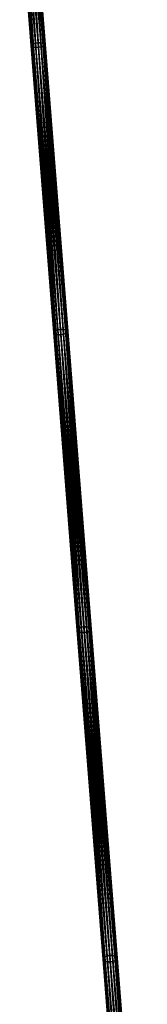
# Model space of a CAD drawing. Header units: millimetres. Extents: x 64 to 3333, y 103 to 3347.
# Tile 167 of 256: x 1797 to 1843, y 455 to 807. Entities that reach past the tile are written whole.
import ezdxf

# ---------------------------------------------------------------- set-up
doc = ezdxf.new("R2010")
doc.units = ezdxf.units.MM
doc.header["$LTSCALE"] = 25.4
doc.layers.get('0').update_dxf_attribs({"true_color": 0xff5454})

# ---------------------------------------------------------------- blocks, each defined once
blk = doc.blocks.new('SPIDER-6785-9743.STL')
at = {"color": 0}
mesh = blk.add_polyface(dxfattribs=at)
corners = [(1801.78, 798.04, 1142.12), (1797.49, 850.2, 1124.57), (1801.61, 797.73, 1141.21), (1797.66, 850.49, 1125.48)]
mesh.append_faces([[corners[k] for k in face] for face in [(0, 1, 2), (1, 0, 3)]], dxfattribs={"vtx0": -1, "color": 0})
mesh = blk.add_polyface(dxfattribs=at)
corners = [(1801.61, 797.73, 1141.21), (1797.7, 849.95, 1123.65), (1801.83, 797.44, 1140.31), (1797.49, 850.2, 1124.57)]
mesh.append_faces([[corners[k] for k in face] for face in [(0, 1, 2), (1, 0, 3)]], dxfattribs={"vtx0": -1, "color": 0})
mesh = blk.add_polyface(dxfattribs=at)
corners = [(1802.3, 798.34, 1142.89), (1797.66, 850.49, 1125.48), (1801.78, 798.04, 1142.12), (1798.18, 850.76, 1126.26)]
mesh.append_faces([[corners[k] for k in face] for face in [(0, 1, 2), (1, 0, 3)]], dxfattribs={"vtx0": -1, "color": 0})
mesh = blk.add_polyface(dxfattribs=at)
corners = [(1801.83, 797.44, 1140.31), (1798.26, 849.76, 1122.87), (1802.39, 797.22, 1139.54), (1797.7, 849.95, 1123.65)]
mesh.append_faces([[corners[k] for k in face] for face in [(0, 1, 2), (1, 0, 3)]], dxfattribs={"vtx0": -1, "color": 0})
mesh = blk.add_polyface(dxfattribs=at)
corners = [(1802.3, 798.34, 1142.89), (1798.98, 850.98, 1126.78), (1798.18, 850.76, 1126.26), (1803.1, 798.58, 1143.4)]
mesh.append_faces([[corners[k] for k in face] for face in [(0, 1, 2), (1, 0, 3)]], dxfattribs={"vtx0": -1, "color": 0})
mesh = blk.add_polyface(dxfattribs=at)
corners = [(1799.08, 849.67, 1122.35), (1802.39, 797.22, 1139.54), (1798.26, 849.76, 1122.87), (1803.21, 797.12, 1139.03)]
mesh.append_faces([[corners[k] for k in face] for face in [(0, 1, 2), (1, 0, 3)]], dxfattribs={"vtx0": -1, "color": 0})
mesh = blk.add_polyface(dxfattribs=at)
corners = [(1803.1, 798.58, 1143.4), (1799.93, 851.11, 1126.96), (1798.98, 850.98, 1126.78), (1804.04, 798.71, 1143.59)]
mesh.append_faces([[corners[k] for k in face] for face in [(0, 1, 2), (1, 0, 3)]], dxfattribs={"vtx0": -1, "color": 0})
mesh = blk.add_polyface(dxfattribs=at)
corners = [(1800.04, 849.69, 1122.17), (1803.21, 797.12, 1139.03), (1799.08, 849.67, 1122.35), (1804.17, 797.13, 1138.84)]
mesh.append_faces([[corners[k] for k in face] for face in [(0, 1, 2), (1, 0, 3)]], dxfattribs={"vtx0": -1, "color": 0})
mesh = blk.add_polyface(dxfattribs=at)
corners = [(1804.04, 798.71, 1143.59), (1800.88, 851.13, 1126.78), (1799.93, 851.11, 1126.96), (1805, 798.73, 1143.4)]
mesh.append_faces([[corners[k] for k in face] for face in [(0, 1, 2), (1, 0, 3)]], dxfattribs={"vtx0": -1, "color": 0})
mesh = blk.add_polyface(dxfattribs=at)
corners = [(1800.99, 849.82, 1122.35), (1804.17, 797.13, 1138.84), (1800.04, 849.69, 1122.17), (1805.12, 797.27, 1139.03)]
mesh.append_faces([[corners[k] for k in face] for face in [(0, 1, 2), (1, 0, 3)]], dxfattribs={"vtx0": -1, "color": 0})
mesh = blk.add_polyface(dxfattribs=at)
corners = [(1805, 798.73, 1143.4), (1801.7, 851.04, 1126.26), (1800.88, 851.13, 1126.78), (1805.83, 798.62, 1142.89)]
mesh.append_faces([[corners[k] for k in face] for face in [(0, 1, 2), (1, 0, 3)]], dxfattribs={"vtx0": -1, "color": 0})
mesh = blk.add_polyface(dxfattribs=at)
corners = [(1801.78, 850.04, 1122.87), (1805.12, 797.27, 1139.03), (1800.99, 849.82, 1122.35), (1805.91, 797.5, 1139.54)]
mesh.append_faces([[corners[k] for k in face] for face in [(0, 1, 2), (1, 0, 3)]], dxfattribs={"vtx0": -1, "color": 0})
mesh = blk.add_polyface(dxfattribs=at)
corners = [(1802.26, 850.85, 1125.48), (1805.83, 798.62, 1142.89), (1806.39, 798.41, 1142.12), (1801.7, 851.04, 1126.26)]
mesh.append_faces([[corners[k] for k in face] for face in [(0, 1, 2), (1, 0, 3)]], dxfattribs={"vtx0": -1, "color": 0})
mesh = blk.add_polyface(dxfattribs=at)
corners = [(1801.78, 850.04, 1122.87), (1806.43, 797.8, 1140.31), (1805.91, 797.5, 1139.54), (1802.31, 850.31, 1123.65)]
mesh.append_faces([[corners[k] for k in face] for face in [(0, 1, 2), (1, 0, 3)]], dxfattribs={"vtx0": -1, "color": 0})
mesh = blk.add_polyface(dxfattribs=at)
corners = [(1802.47, 850.6, 1124.57), (1806.39, 798.41, 1142.12), (1806.6, 798.12, 1141.21), (1802.26, 850.85, 1125.48)]
mesh.append_faces([[corners[k] for k in face] for face in [(0, 1, 2), (1, 0, 3)]], dxfattribs={"vtx0": -1, "color": 0})
mesh = blk.add_polyface(dxfattribs=at)
corners = [(1802.31, 850.31, 1123.65), (1806.6, 798.12, 1141.21), (1806.43, 797.8, 1140.31), (1802.47, 850.6, 1124.57)]
mesh.append_faces([[corners[k] for k in face] for face in [(0, 1, 2), (1, 0, 3)]], dxfattribs={"vtx0": -1, "color": 0})
mesh = blk.add_polyface(dxfattribs=at)
corners = [(1809.85, 695.42, 1180.22), (1801.61, 797.73, 1141.21), (1809.69, 695.05, 1179.33), (1801.78, 798.04, 1142.12)]
mesh.append_faces([[corners[k] for k in face] for face in [(0, 1, 2), (1, 0, 3)]], dxfattribs={"vtx0": -1, "color": 0})
mesh = blk.add_polyface(dxfattribs=at)
corners = [(1809.69, 695.05, 1179.33), (1801.83, 797.44, 1140.31), (1809.9, 694.71, 1178.45), (1801.61, 797.73, 1141.21)]
mesh.append_faces([[corners[k] for k in face] for face in [(0, 1, 2), (1, 0, 3)]], dxfattribs={"vtx0": -1, "color": 0})
mesh = blk.add_polyface(dxfattribs=at)
corners = [(1810.36, 695.77, 1180.97), (1801.78, 798.04, 1142.12), (1809.85, 695.42, 1180.22), (1802.3, 798.34, 1142.89)]
mesh.append_faces([[corners[k] for k in face] for face in [(0, 1, 2), (1, 0, 3)]], dxfattribs={"vtx0": -1, "color": 0})
mesh = blk.add_polyface(dxfattribs=at)
corners = [(1809.9, 694.71, 1178.45), (1802.39, 797.22, 1139.54), (1810.47, 694.45, 1177.7), (1801.83, 797.44, 1140.31)]
mesh.append_faces([[corners[k] for k in face] for face in [(0, 1, 2), (1, 0, 3)]], dxfattribs={"vtx0": -1, "color": 0})
mesh = blk.add_polyface(dxfattribs=at)
corners = [(1810.36, 695.77, 1180.97), (1803.1, 798.58, 1143.4), (1802.3, 798.34, 1142.89), (1811.16, 696.03, 1181.48)]
mesh.append_faces([[corners[k] for k in face] for face in [(0, 1, 2), (1, 0, 3)]], dxfattribs={"vtx0": -1, "color": 0})
mesh = blk.add_polyface(dxfattribs=at)
corners = [(1803.21, 797.12, 1139.03), (1810.47, 694.45, 1177.7), (1802.39, 797.22, 1139.54), (1811.29, 694.31, 1177.19)]
mesh.append_faces([[corners[k] for k in face] for face in [(0, 1, 2), (1, 0, 3)]], dxfattribs={"vtx0": -1, "color": 0})
mesh = blk.add_polyface(dxfattribs=at)
corners = [(1811.16, 696.03, 1181.48), (1804.04, 798.71, 1143.59), (1803.1, 798.58, 1143.4), (1812.1, 696.18, 1181.65)]
mesh.append_faces([[corners[k] for k in face] for face in [(0, 1, 2), (1, 0, 3)]], dxfattribs={"vtx0": -1, "color": 0})
mesh = blk.add_polyface(dxfattribs=at)
corners = [(1804.17, 797.13, 1138.84), (1811.29, 694.31, 1177.19), (1803.21, 797.12, 1139.03), (1812.25, 694.31, 1177.02)]
mesh.append_faces([[corners[k] for k in face] for face in [(0, 1, 2), (1, 0, 3)]], dxfattribs={"vtx0": -1, "color": 0})
mesh = blk.add_polyface(dxfattribs=at)
corners = [(1812.1, 696.18, 1181.65), (1805, 798.73, 1143.4), (1804.04, 798.71, 1143.59), (1813.06, 696.18, 1181.48)]
mesh.append_faces([[corners[k] for k in face] for face in [(0, 1, 2), (1, 0, 3)]], dxfattribs={"vtx0": -1, "color": 0})
mesh = blk.add_polyface(dxfattribs=at)
corners = [(1805.12, 797.27, 1139.03), (1812.25, 694.31, 1177.02), (1804.17, 797.13, 1138.84), (1813.2, 694.46, 1177.19)]
mesh.append_faces([[corners[k] for k in face] for face in [(0, 1, 2), (1, 0, 3)]], dxfattribs={"vtx0": -1, "color": 0})
mesh = blk.add_polyface(dxfattribs=at)
corners = [(1813.06, 696.18, 1181.48), (1805.83, 798.62, 1142.89), (1805, 798.73, 1143.4), (1813.89, 696.05, 1180.97)]
mesh.append_faces([[corners[k] for k in face] for face in [(0, 1, 2), (1, 0, 3)]], dxfattribs={"vtx0": -1, "color": 0})
mesh = blk.add_polyface(dxfattribs=at)
corners = [(1805.91, 797.5, 1139.54), (1813.2, 694.46, 1177.19), (1805.12, 797.27, 1139.03), (1813.99, 694.73, 1177.7)]
mesh.append_faces([[corners[k] for k in face] for face in [(0, 1, 2), (1, 0, 3)]], dxfattribs={"vtx0": -1, "color": 0})
mesh = blk.add_polyface(dxfattribs=at)
corners = [(1806.39, 798.41, 1142.12), (1813.89, 696.05, 1180.97), (1814.45, 695.79, 1180.22), (1805.83, 798.62, 1142.89)]
mesh.append_faces([[corners[k] for k in face] for face in [(0, 1, 2), (1, 0, 3)]], dxfattribs={"vtx0": -1, "color": 0})
mesh = blk.add_polyface(dxfattribs=at)
corners = [(1805.91, 797.5, 1139.54), (1814.51, 695.07, 1178.45), (1813.99, 694.73, 1177.7), (1806.43, 797.8, 1140.31)]
mesh.append_faces([[corners[k] for k in face] for face in [(0, 1, 2), (1, 0, 3)]], dxfattribs={"vtx0": -1, "color": 0})
mesh = blk.add_polyface(dxfattribs=at)
corners = [(1806.6, 798.12, 1141.21), (1814.45, 695.79, 1180.22), (1814.67, 695.44, 1179.33), (1806.39, 798.41, 1142.12)]
mesh.append_faces([[corners[k] for k in face] for face in [(0, 1, 2), (1, 0, 3)]], dxfattribs={"vtx0": -1, "color": 0})
mesh = blk.add_polyface(dxfattribs=at)
corners = [(1806.43, 797.8, 1140.31), (1814.67, 695.44, 1179.33), (1814.51, 695.07, 1178.45), (1806.6, 798.12, 1141.21)]
mesh.append_faces([[corners[k] for k in face] for face in [(0, 1, 2), (1, 0, 3)]], dxfattribs={"vtx0": -1, "color": 0})
mesh = blk.add_polyface(dxfattribs=at)
corners = [(1818.21, 589.02, 1226.61), (1809.69, 695.05, 1179.33), (1818.05, 588.61, 1225.75), (1809.85, 695.42, 1180.22)]
mesh.append_faces([[corners[k] for k in face] for face in [(0, 1, 2), (1, 0, 3)]], dxfattribs={"vtx0": -1, "color": 0})
mesh = blk.add_polyface(dxfattribs=at)
corners = [(1818.05, 588.61, 1225.75), (1809.9, 694.71, 1178.45), (1818.27, 588.22, 1224.88), (1809.69, 695.05, 1179.33)]
mesh.append_faces([[corners[k] for k in face] for face in [(0, 1, 2), (1, 0, 3)]], dxfattribs={"vtx0": -1, "color": 0})
mesh = blk.add_polyface(dxfattribs=at)
corners = [(1818.72, 589.41, 1227.35), (1809.85, 695.42, 1180.22), (1818.21, 589.02, 1226.61), (1810.36, 695.77, 1180.97)]
mesh.append_faces([[corners[k] for k in face] for face in [(0, 1, 2), (1, 0, 3)]], dxfattribs={"vtx0": -1, "color": 0})
mesh = blk.add_polyface(dxfattribs=at)
corners = [(1818.27, 588.22, 1224.88), (1810.47, 694.45, 1177.7), (1818.84, 587.92, 1224.14), (1809.9, 694.71, 1178.45)]
mesh.append_faces([[corners[k] for k in face] for face in [(0, 1, 2), (1, 0, 3)]], dxfattribs={"vtx0": -1, "color": 0})
mesh = blk.add_polyface(dxfattribs=at)
corners = [(1818.72, 589.41, 1227.35), (1811.16, 696.03, 1181.48), (1810.36, 695.77, 1180.97), (1819.52, 589.7, 1227.84)]
mesh.append_faces([[corners[k] for k in face] for face in [(0, 1, 2), (1, 0, 3)]], dxfattribs={"vtx0": -1, "color": 0})
mesh = blk.add_polyface(dxfattribs=at)
corners = [(1811.29, 694.31, 1177.19), (1818.84, 587.92, 1224.14), (1810.47, 694.45, 1177.7), (1819.67, 587.76, 1223.65)]
mesh.append_faces([[corners[k] for k in face] for face in [(0, 1, 2), (1, 0, 3)]], dxfattribs={"vtx0": -1, "color": 0})
mesh = blk.add_polyface(dxfattribs=at)
corners = [(1819.52, 589.7, 1227.84), (1812.1, 696.18, 1181.65), (1811.16, 696.03, 1181.48), (1820.46, 589.85, 1228.01)]
mesh.append_faces([[corners[k] for k in face] for face in [(0, 1, 2), (1, 0, 3)]], dxfattribs={"vtx0": -1, "color": 0})
mesh = blk.add_polyface(dxfattribs=at)
corners = [(1812.25, 694.31, 1177.02), (1819.67, 587.76, 1223.65), (1811.29, 694.31, 1177.19), (1820.63, 587.76, 1223.48)]
mesh.append_faces([[corners[k] for k in face] for face in [(0, 1, 2), (1, 0, 3)]], dxfattribs={"vtx0": -1, "color": 0})
mesh = blk.add_polyface(dxfattribs=at)
corners = [(1820.46, 589.85, 1228.01), (1813.06, 696.18, 1181.48), (1812.1, 696.18, 1181.65), (1821.42, 589.85, 1227.84)]
mesh.append_faces([[corners[k] for k in face] for face in [(0, 1, 2), (1, 0, 3)]], dxfattribs={"vtx0": -1, "color": 0})
mesh = blk.add_polyface(dxfattribs=at)
corners = [(1813.2, 694.46, 1177.19), (1820.63, 587.76, 1223.48), (1812.25, 694.31, 1177.02), (1821.58, 587.91, 1223.65)]
mesh.append_faces([[corners[k] for k in face] for face in [(0, 1, 2), (1, 0, 3)]], dxfattribs={"vtx0": -1, "color": 0})
mesh = blk.add_polyface(dxfattribs=at)
corners = [(1821.42, 589.85, 1227.84), (1813.89, 696.05, 1180.97), (1813.06, 696.18, 1181.48), (1822.25, 589.68, 1227.35)]
mesh.append_faces([[corners[k] for k in face] for face in [(0, 1, 2), (1, 0, 3)]], dxfattribs={"vtx0": -1, "color": 0})
mesh = blk.add_polyface(dxfattribs=at)
corners = [(1813.99, 694.73, 1177.7), (1821.58, 587.91, 1223.65), (1813.2, 694.46, 1177.19), (1822.37, 588.2, 1224.14)]
mesh.append_faces([[corners[k] for k in face] for face in [(0, 1, 2), (1, 0, 3)]], dxfattribs={"vtx0": -1, "color": 0})
mesh = blk.add_polyface(dxfattribs=at)
corners = [(1814.45, 695.79, 1180.22), (1822.25, 589.68, 1227.35), (1822.82, 589.39, 1226.61), (1813.89, 696.05, 1180.97)]
mesh.append_faces([[corners[k] for k in face] for face in [(0, 1, 2), (1, 0, 3)]], dxfattribs={"vtx0": -1, "color": 0})
mesh = blk.add_polyface(dxfattribs=at)
corners = [(1813.99, 694.73, 1177.7), (1822.88, 588.58, 1224.88), (1822.37, 588.2, 1224.14), (1814.51, 695.07, 1178.45)]
mesh.append_faces([[corners[k] for k in face] for face in [(0, 1, 2), (1, 0, 3)]], dxfattribs={"vtx0": -1, "color": 0})
mesh = blk.add_polyface(dxfattribs=at)
corners = [(1814.67, 695.44, 1179.33), (1822.82, 589.39, 1226.61), (1823.04, 589, 1225.75), (1814.45, 695.79, 1180.22)]
mesh.append_faces([[corners[k] for k in face] for face in [(0, 1, 2), (1, 0, 3)]], dxfattribs={"vtx0": -1, "color": 0})
mesh = blk.add_polyface(dxfattribs=at)
corners = [(1814.51, 695.07, 1178.45), (1823.04, 589, 1225.75), (1822.88, 588.58, 1224.88), (1814.67, 695.44, 1179.33)]
mesh.append_faces([[corners[k] for k in face] for face in [(0, 1, 2), (1, 0, 3)]], dxfattribs={"vtx0": -1, "color": 0})
mesh = blk.add_polyface(dxfattribs=at)
corners = [(1827.46, 471.32, 1283.97), (1818.05, 588.61, 1225.75), (1827.31, 470.87, 1283.12), (1818.21, 589.02, 1226.61)]
mesh.append_faces([[corners[k] for k in face] for face in [(0, 1, 2), (1, 0, 3)]], dxfattribs={"vtx0": -1, "color": 0})
mesh = blk.add_polyface(dxfattribs=at)
corners = [(1827.31, 470.87, 1283.12), (1818.27, 588.22, 1224.88), (1827.53, 470.46, 1282.26), (1818.05, 588.61, 1225.75)]
mesh.append_faces([[corners[k] for k in face] for face in [(0, 1, 2), (1, 0, 3)]], dxfattribs={"vtx0": -1, "color": 0})
mesh = blk.add_polyface(dxfattribs=at)
corners = [(1827.98, 471.72, 1284.7), (1818.21, 589.02, 1226.61), (1827.46, 471.32, 1283.97), (1818.72, 589.41, 1227.35)]
mesh.append_faces([[corners[k] for k in face] for face in [(0, 1, 2), (1, 0, 3)]], dxfattribs={"vtx0": -1, "color": 0})
mesh = blk.add_polyface(dxfattribs=at)
corners = [(1827.98, 471.72, 1284.7), (1819.52, 589.7, 1227.84), (1818.72, 589.41, 1227.35), (1828.77, 472.03, 1285.18)]
mesh.append_faces([[corners[k] for k in face] for face in [(0, 1, 2), (1, 0, 3)]], dxfattribs={"vtx0": -1, "color": 0})
mesh = blk.add_polyface(dxfattribs=at)
corners = [(1828.77, 472.03, 1285.18), (1820.46, 589.85, 1228.01), (1819.52, 589.7, 1227.84), (1829.71, 472.19, 1285.35)]
mesh.append_faces([[corners[k] for k in face] for face in [(0, 1, 2), (1, 0, 3)]], dxfattribs={"vtx0": -1, "color": 0})
mesh = blk.add_polyface(dxfattribs=at)
corners = [(1829.71, 472.19, 1285.35), (1821.42, 589.85, 1227.84), (1820.46, 589.85, 1228.01), (1830.67, 472.18, 1285.18)]
mesh.append_faces([[corners[k] for k in face] for face in [(0, 1, 2), (1, 0, 3)]], dxfattribs={"vtx0": -1, "color": 0})
mesh = blk.add_polyface(dxfattribs=at)
corners = [(1830.67, 472.18, 1285.18), (1822.25, 589.68, 1227.35), (1821.42, 589.85, 1227.84), (1831.5, 472, 1284.7)]
mesh.append_faces([[corners[k] for k in face] for face in [(0, 1, 2), (1, 0, 3)]], dxfattribs={"vtx0": -1, "color": 0})
mesh = blk.add_polyface(dxfattribs=at)
corners = [(1822.82, 589.39, 1226.61), (1831.5, 472, 1284.7), (1832.07, 471.68, 1283.97), (1822.25, 589.68, 1227.35)]
mesh.append_faces([[corners[k] for k in face] for face in [(0, 1, 2), (1, 0, 3)]], dxfattribs={"vtx0": -1, "color": 0})
mesh = blk.add_polyface(dxfattribs=at)
corners = [(1822.37, 588.2, 1224.14), (1832.14, 470.82, 1282.26), (1831.62, 470.42, 1281.54), (1822.88, 588.58, 1224.88)]
mesh.append_faces([[corners[k] for k in face] for face in [(0, 1, 2), (1, 0, 3)]], dxfattribs={"vtx0": -1, "color": 0})
mesh = blk.add_polyface(dxfattribs=at)
corners = [(1823.04, 589, 1225.75), (1832.07, 471.68, 1283.97), (1832.29, 471.27, 1283.12), (1822.82, 589.39, 1226.61)]
mesh.append_faces([[corners[k] for k in face] for face in [(0, 1, 2), (1, 0, 3)]], dxfattribs={"vtx0": -1, "color": 0})
mesh = blk.add_polyface(dxfattribs=at)
corners = [(1822.88, 588.58, 1224.88), (1832.29, 471.27, 1283.12), (1832.14, 470.82, 1282.26), (1823.04, 589, 1225.75)]
mesh.append_faces([[corners[k] for k in face] for face in [(0, 1, 2), (1, 0, 3)]], dxfattribs={"vtx0": -1, "color": 0})
mesh = blk.add_polyface(dxfattribs=at)
corners = [(1827.53, 470.46, 1282.26), (1818.84, 587.92, 1224.14), (1828.1, 470.14, 1281.54), (1818.27, 588.22, 1224.88)]
mesh.append_faces([[corners[k] for k in face] for face in [(0, 1, 2), (1, 0, 3)]], dxfattribs={"vtx0": -1, "color": 0})
mesh = blk.add_polyface(dxfattribs=at)
corners = [(1819.67, 587.76, 1223.65), (1828.1, 470.14, 1281.54), (1818.84, 587.92, 1224.14), (1828.93, 469.96, 1281.06)]
mesh.append_faces([[corners[k] for k in face] for face in [(0, 1, 2), (1, 0, 3)]], dxfattribs={"vtx0": -1, "color": 0})
mesh = blk.add_polyface(dxfattribs=at)
corners = [(1820.63, 587.76, 1223.48), (1828.93, 469.96, 1281.06), (1819.67, 587.76, 1223.65), (1829.89, 469.95, 1280.89)]
mesh.append_faces([[corners[k] for k in face] for face in [(0, 1, 2), (1, 0, 3)]], dxfattribs={"vtx0": -1, "color": 0})
mesh = blk.add_polyface(dxfattribs=at)
corners = [(1821.58, 587.91, 1223.65), (1829.89, 469.95, 1280.89), (1820.63, 587.76, 1223.48), (1830.84, 470.11, 1281.06)]
mesh.append_faces([[corners[k] for k in face] for face in [(0, 1, 2), (1, 0, 3)]], dxfattribs={"vtx0": -1, "color": 0})
mesh = blk.add_polyface(dxfattribs=at)
corners = [(1822.37, 588.2, 1224.14), (1830.84, 470.11, 1281.06), (1821.58, 587.91, 1223.65), (1831.62, 470.42, 1281.54)]
mesh.append_faces([[corners[k] for k in face] for face in [(0, 1, 2), (1, 0, 3)]], dxfattribs={"vtx0": -1, "color": 0})
mesh = blk.add_polyface(dxfattribs=at)
corners = [(1838.81, 333.9, 1353.29), (1828.77, 472.03, 1285.18), (1827.98, 471.72, 1284.7), (1839.6, 334.19, 1353.78)]
mesh.append_faces([[corners[k] for k in face] for face in [(0, 1, 2), (1, 0, 3)]], dxfattribs={"vtx0": -1, "color": 0})
mesh = blk.add_polyface(dxfattribs=at)
corners = [(1839.6, 334.19, 1353.78), (1829.71, 472.19, 1285.35), (1828.77, 472.03, 1285.18), (1840.55, 334.34, 1353.95)]
mesh.append_faces([[corners[k] for k in face] for face in [(0, 1, 2), (1, 0, 3)]], dxfattribs={"vtx0": -1, "color": 0})
mesh = blk.add_polyface(dxfattribs=at)
corners = [(1840.55, 334.34, 1353.95), (1830.67, 472.18, 1285.18), (1829.71, 472.19, 1285.35), (1841.51, 334.34, 1353.78)]
mesh.append_faces([[corners[k] for k in face] for face in [(0, 1, 2), (1, 0, 3)]], dxfattribs={"vtx0": -1, "color": 0})
mesh = blk.add_polyface(dxfattribs=at)
corners = [(1841.51, 334.34, 1353.78), (1831.5, 472, 1284.7), (1830.67, 472.18, 1285.18), (1842.33, 334.17, 1353.29)]
mesh.append_faces([[corners[k] for k in face] for face in [(0, 1, 2), (1, 0, 3)]], dxfattribs={"vtx0": -1, "color": 0})
mesh = blk.add_polyface(dxfattribs=at)
corners = [(1838.3, 333.51, 1352.55), (1827.31, 470.87, 1283.12), (1838.14, 333.09, 1351.68), (1827.46, 471.32, 1283.97)]
mesh.append_faces([[corners[k] for k in face] for face in [(0, 1, 2), (1, 0, 3)]], dxfattribs={"vtx0": -1, "color": 0})
mesh = blk.add_polyface(dxfattribs=at)
corners = [(1838.14, 333.09, 1351.68), (1827.53, 470.46, 1282.26), (1838.36, 332.71, 1350.82), (1827.31, 470.87, 1283.12)]
mesh.append_faces([[corners[k] for k in face] for face in [(0, 1, 2), (1, 0, 3)]], dxfattribs={"vtx0": -1, "color": 0})
mesh = blk.add_polyface(dxfattribs=at)
corners = [(1838.81, 333.9, 1353.29), (1827.46, 471.32, 1283.97), (1838.3, 333.51, 1352.55), (1827.98, 471.72, 1284.7)]
mesh.append_faces([[corners[k] for k in face] for face in [(0, 1, 2), (1, 0, 3)]], dxfattribs={"vtx0": -1, "color": 0})
mesh = blk.add_polyface(dxfattribs=at)
corners = [(1838.36, 332.71, 1350.82), (1828.1, 470.14, 1281.54), (1838.93, 332.41, 1350.08), (1827.53, 470.46, 1282.26)]
mesh.append_faces([[corners[k] for k in face] for face in [(0, 1, 2), (1, 0, 3)]], dxfattribs={"vtx0": -1, "color": 0})
mesh = blk.add_polyface(dxfattribs=at)
corners = [(1828.93, 469.96, 1281.06), (1838.93, 332.41, 1350.08), (1828.1, 470.14, 1281.54), (1839.75, 332.24, 1349.59)]
mesh.append_faces([[corners[k] for k in face] for face in [(0, 1, 2), (1, 0, 3)]], dxfattribs={"vtx0": -1, "color": 0})
mesh = blk.add_polyface(dxfattribs=at)
corners = [(1829.89, 469.95, 1280.89), (1839.75, 332.24, 1349.59), (1828.93, 469.96, 1281.06), (1840.71, 332.24, 1349.42)]
mesh.append_faces([[corners[k] for k in face] for face in [(0, 1, 2), (1, 0, 3)]], dxfattribs={"vtx0": -1, "color": 0})
mesh = blk.add_polyface(dxfattribs=at)
corners = [(1830.84, 470.11, 1281.06), (1840.71, 332.24, 1349.42), (1829.89, 469.95, 1280.89), (1841.66, 332.39, 1349.59)]
mesh.append_faces([[corners[k] for k in face] for face in [(0, 1, 2), (1, 0, 3)]], dxfattribs={"vtx0": -1, "color": 0})
mesh = blk.add_polyface(dxfattribs=at)
corners = [(1831.62, 470.42, 1281.54), (1841.66, 332.39, 1349.59), (1830.84, 470.11, 1281.06), (1842.45, 332.68, 1350.08)]
mesh.append_faces([[corners[k] for k in face] for face in [(0, 1, 2), (1, 0, 3)]], dxfattribs={"vtx0": -1, "color": 0})
mesh = blk.add_polyface(dxfattribs=at)
corners = [(1832.07, 471.68, 1283.97), (1842.33, 334.17, 1353.29), (1842.9, 333.87, 1352.55), (1831.5, 472, 1284.7)]
mesh.append_faces([[corners[k] for k in face] for face in [(0, 1, 2), (1, 0, 3)]], dxfattribs={"vtx0": -1, "color": 0})
mesh = blk.add_polyface(dxfattribs=at)
corners = [(1831.62, 470.42, 1281.54), (1842.97, 333.07, 1350.82), (1842.45, 332.68, 1350.08), (1832.14, 470.82, 1282.26)]
mesh.append_faces([[corners[k] for k in face] for face in [(0, 1, 2), (1, 0, 3)]], dxfattribs={"vtx0": -1, "color": 0})
mesh = blk.add_polyface(dxfattribs=at)
corners = [(1832.29, 471.27, 1283.12), (1842.9, 333.87, 1352.55), (1843.12, 333.49, 1351.68), (1832.07, 471.68, 1283.97)]
mesh.append_faces([[corners[k] for k in face] for face in [(0, 1, 2), (1, 0, 3)]], dxfattribs={"vtx0": -1, "color": 0})
mesh = blk.add_polyface(dxfattribs=at)
corners = [(1832.14, 470.82, 1282.26), (1843.12, 333.49, 1351.68), (1842.97, 333.07, 1350.82), (1832.29, 471.27, 1283.12)]
mesh.append_faces([[corners[k] for k in face] for face in [(0, 1, 2), (1, 0, 3)]], dxfattribs={"vtx0": -1, "color": 0})

msp = doc.modelspace()

# ---------------------------------------------------------------- block references
at = {"color": 250, "true_color": 0x262626}
msp.add_blockref('SPIDER-6785-9743.STL', (0, 0), dxfattribs=at)

doc.saveas('drawing.dxf')
